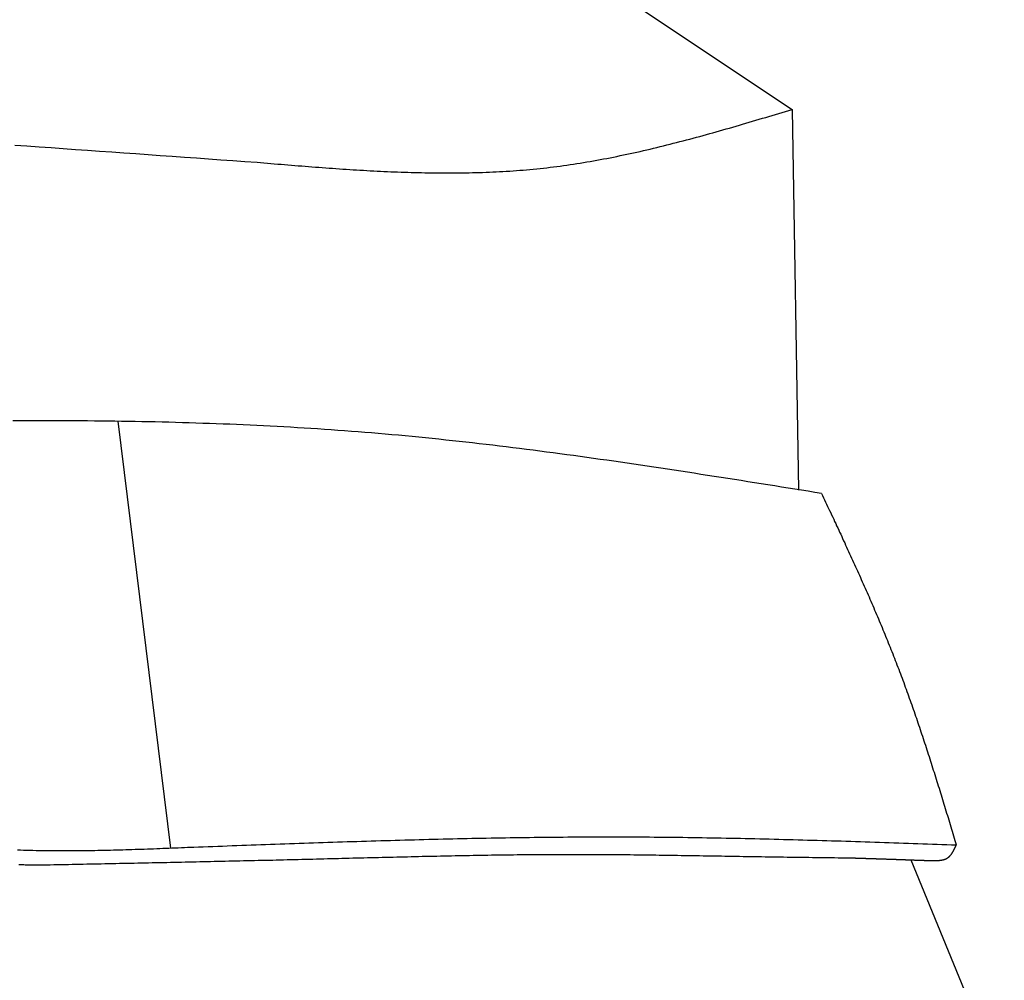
# Model space of a CAD drawing. Extents: x 1073 to 6773, y 6091 to 11716.
# Tile 59 of 78: x 5457 to 5727, y 8962 to 9225. Entities that reach past the tile are written whole.
import ezdxf

# ---------------------------------------------------------------- set-up
doc = ezdxf.new("R2010")
doc.units = 0
doc.layers.add('CAR', color=10, linetype='CONTINUOUS')

msp = doc.modelspace()

# ---------------------------------------------------------------- linework, layer by layer
at = {"layer": 'CAR'}
for p, q in [((5623.73, 9230.24), (5668.72, 9200.15)), ((5668.72, 9200.15), (5670.51, 9096.02)), ((5484.24, 9114.82), (5498.59, 8998.05)), ((5701.27, 8994.81), (5726.81, 8932.31))]:
    msp.add_line(p, q, dxfattribs=at)
for points in [[(5522.33, 9185.69, 0), (5523.26, 9185.61, 0), (5524.2, 9185.53, 0), (5525.14, 9185.45, 0), (5526.08, 9185.37, 0), (5527.02, 9185.3, 0), (5527.96, 9185.22, 0), (5528.9, 9185.14, 0), (5529.84, 9185.06, 0), (5530.78, 9184.99, 0), (5531.72, 9184.91, 0), (5532.66, 9184.83, 0), (5533.6, 9184.76, 0), (5534.53, 9184.69, 0), (5535.47, 9184.61, 0), (5536.41, 9184.54, 0), (5537.35, 9184.47, 0), (5538.29, 9184.39, 0), (5539.23, 9184.32, 0), (5540.17, 9184.25, 0), (5541.1, 9184.18, 0), (5542.04, 9184.12, 0), (5542.98, 9184.05, 0), (5543.92, 9183.98, 0), (5544.86, 9183.92, 0), (5545.79, 9183.86, 0), (5546.73, 9183.79, 0), (5547.67, 9183.73, 0), (5548.61, 9183.67, 0), (5549.54, 9183.62, 0), (5550.48, 9183.56, 0), (5551.42, 9183.51, 0), (5552.35, 9183.45, 0), (5553.29, 9183.4, 0), (5554.23, 9183.35, 0), (5555.16, 9183.3, 0), (5556.1, 9183.26, 0), (5557.03, 9183.21, 0), (5557.97, 9183.17, 0), (5558.9, 9183.13, 0), (5559.84, 9183.09, 0), (5560.77, 9183.05, 0), (5561.71, 9183.02, 0), (5562.64, 9182.98, 0), (5563.58, 9182.95, 0), (5564.51, 9182.93, 0), (5565.44, 9182.9, 0), (5566.38, 9182.88, 0), (5567.31, 9182.86, 0), (5568.24, 9182.84, 0), (5569.18, 9182.82, 0), (5570.11, 9182.81, 0), (5571.04, 9182.8, 0), (5571.97, 9182.79, 0), (5572.9, 9182.78, 0), (5573.83, 9182.78, 0), (5574.76, 9182.78, 0), (5575.69, 9182.78, 0), (5576.62, 9182.79, 0), (5577.55, 9182.79, 0), (5578.48, 9182.81, 0), (5579.41, 9182.82, 0), (5580.34, 9182.84, 0), (5581.27, 9182.86, 0), (5582.2, 9182.88, 0), (5583.13, 9182.91, 0), (5584.05, 9182.94, 0), (5584.98, 9182.98, 0), (5585.91, 9183.01, 0), (5586.83, 9183.05, 0), (5587.76, 9183.1, 0), (5588.68, 9183.15, 0), (5589.61, 9183.2, 0), (5590.53, 9183.25, 0), (5591.46, 9183.31, 0), (5592.38, 9183.37, 0), (5593.31, 9183.44, 0), (5594.23, 9183.51, 0), (5595.15, 9183.58, 0), (5596.07, 9183.66, 0), (5597, 9183.75, 0), (5597.92, 9183.83, 0), (5598.84, 9183.92, 0), (5599.76, 9184.02, 0), (5600.68, 9184.12, 0), (5601.6, 9184.22, 0), (5602.52, 9184.33, 0), (5603.43, 9184.44, 0), (5604.35, 9184.55, 0), (5605.27, 9184.67, 0), (5606.19, 9184.8, 0), (5607.1, 9184.93, 0), (5608.02, 9185.06, 0), (5608.94, 9185.2, 0), (5609.85, 9185.34, 0), (5610.77, 9185.48, 0), (5611.68, 9185.63, 0), (5612.59, 9185.78, 0), (5613.51, 9185.94, 0), (5614.42, 9186.1, 0), (5615.33, 9186.26, 0), (5616.25, 9186.43, 0), (5617.16, 9186.6, 0), (5618.07, 9186.78, 0), (5618.98, 9186.95, 0), (5619.89, 9187.13, 0), (5620.8, 9187.32, 0), (5621.71, 9187.51, 0), (5622.62, 9187.7, 0), (5623.53, 9187.89, 0), (5624.44, 9188.09, 0), (5625.35, 9188.29, 0), (5626.26, 9188.49, 0), (5627.17, 9188.69, 0), (5628.07, 9188.9, 0), (5628.98, 9189.11, 0), (5629.89, 9189.32, 0), (5630.8, 9189.54, 0), (5631.7, 9189.76, 0), (5632.61, 9189.98, 0), (5633.52, 9190.2, 0), (5634.42, 9190.43, 0), (5635.33, 9190.66, 0), (5636.23, 9190.89, 0), (5637.14, 9191.12, 0), (5638.04, 9191.35, 0), (5638.95, 9191.59, 0), (5639.85, 9191.83, 0), (5640.76, 9192.07, 0), (5641.66, 9192.31, 0), (5642.56, 9192.56, 0), (5643.47, 9192.8, 0), (5644.37, 9193.05, 0), (5645.28, 9193.3, 0), (5646.18, 9193.55, 0), (5647.08, 9193.8, 0), (5647.98, 9194.06, 0), (5648.89, 9194.31, 0), (5649.79, 9194.57, 0), (5650.69, 9194.83, 0), (5651.59, 9195.08, 0), (5652.5, 9195.34, 0), (5653.4, 9195.61, 0), (5654.3, 9195.87, 0), (5655.2, 9196.13, 0), (5656.1, 9196.39, 0), (5657.01, 9196.66, 0), (5657.91, 9196.93, 0), (5658.81, 9197.19, 0), (5659.71, 9197.46, 0), (5660.61, 9197.73, 0), (5661.51, 9197.99, 0), (5662.41, 9198.26, 0), (5663.32, 9198.53, 0), (5664.22, 9198.8, 0), (5665.12, 9199.07, 0), (5666.02, 9199.34, 0), (5666.92, 9199.61, 0), (5667.82, 9199.88, 0), (5668.72, 9200.15, 0)], [(5456.01, 9190.38, 0), (5459.33, 9190.16, 0), (5462.65, 9189.93, 0), (5465.96, 9189.7, 0), (5469.28, 9189.47, 0), (5472.59, 9189.24, 0), (5475.91, 9189, 0), (5479.22, 9188.77, 0), (5482.54, 9188.54, 0), (5485.86, 9188.3, 0), (5489.17, 9188.07, 0), (5492.49, 9187.83, 0), (5495.8, 9187.59, 0), (5499.12, 9187.36, 0), (5502.43, 9187.12, 0), (5505.75, 9186.88, 0), (5509.06, 9186.64, 0), (5512.38, 9186.4, 0), (5515.69, 9186.17, 0), (5519.01, 9185.93, 0), (5522.33, 9185.69, 0)], [(5676.81, 9095.07, 0), (5674.97, 9095.37, 0), (5673.14, 9095.66, 0), (5671.31, 9095.95, 0), (5669.47, 9096.25, 0), (5667.64, 9096.54, 0), (5665.8, 9096.83, 0), (5663.97, 9097.13, 0), (5662.13, 9097.42, 0), (5660.3, 9097.71, 0), (5658.46, 9098, 0), (5656.63, 9098.29, 0), (5654.79, 9098.58, 0), (5652.96, 9098.87, 0), (5651.12, 9099.16, 0), (5649.29, 9099.45, 0), (5647.45, 9099.73, 0), (5645.62, 9100.02, 0), (5643.78, 9100.3, 0), (5641.95, 9100.59, 0), (5640.11, 9100.87, 0), (5638.28, 9101.15, 0), (5636.44, 9101.43, 0), (5634.6, 9101.71, 0), (5632.77, 9101.98, 0), (5630.93, 9102.26, 0), (5629.1, 9102.53, 0), (5627.26, 9102.8, 0), (5625.42, 9103.07, 0), (5623.59, 9103.34, 0), (5621.75, 9103.61, 0), (5619.91, 9103.87, 0), (5618.08, 9104.14, 0), (5616.24, 9104.4, 0), (5614.4, 9104.66, 0), (5612.56, 9104.91, 0), (5610.73, 9105.17, 0), (5608.89, 9105.42, 0), (5607.05, 9105.67, 0), (5605.21, 9105.92, 0), (5603.38, 9106.16, 0), (5601.54, 9106.4, 0), (5599.7, 9106.64, 0), (5597.86, 9106.88, 0), (5596.02, 9107.12, 0), (5594.18, 9107.35, 0), (5592.34, 9107.58, 0), (5590.5, 9107.8, 0), (5588.66, 9108.03, 0), (5586.82, 9108.25, 0), (5584.98, 9108.46, 0), (5583.14, 9108.68, 0), (5581.3, 9108.89, 0), (5579.46, 9109.1, 0), (5577.62, 9109.3, 0), (5575.78, 9109.5, 0), (5573.94, 9109.7, 0), (5572.09, 9109.89, 0), (5570.25, 9110.08, 0), (5568.41, 9110.27, 0), (5566.57, 9110.45, 0), (5564.72, 9110.63, 0), (5562.88, 9110.81, 0), (5561.04, 9110.98, 0), (5559.19, 9111.15, 0), (5557.35, 9111.31, 0), (5555.5, 9111.47, 0), (5553.66, 9111.62, 0), (5551.81, 9111.77, 0), (5549.97, 9111.92, 0), (5548.12, 9112.06, 0), (5546.28, 9112.2, 0), (5544.43, 9112.34, 0), (5542.58, 9112.47, 0), (5540.74, 9112.6, 0), (5538.89, 9112.72, 0), (5537.04, 9112.84, 0), (5535.19, 9112.95, 0), (5533.35, 9113.07, 0), (5531.5, 9113.17, 0), (5529.65, 9113.28, 0), (5527.8, 9113.38, 0), (5525.95, 9113.48, 0), (5524.1, 9113.57, 0), (5522.25, 9113.66, 0), (5520.4, 9113.75, 0), (5518.55, 9113.83, 0), (5516.7, 9113.91, 0), (5514.85, 9113.99, 0), (5513, 9114.06, 0), (5511.15, 9114.13, 0), (5509.3, 9114.2, 0), (5507.45, 9114.26, 0), (5505.6, 9114.32, 0), (5503.74, 9114.38, 0), (5501.89, 9114.44, 0), (5500.04, 9114.49, 0), (5498.19, 9114.54, 0), (5496.33, 9114.59, 0), (5494.48, 9114.63, 0), (5492.63, 9114.67, 0), (5490.77, 9114.71, 0), (5488.92, 9114.74, 0), (5487.07, 9114.78, 0), (5485.21, 9114.81, 0), (5483.36, 9114.84, 0), (5481.5, 9114.86, 0), (5479.65, 9114.88, 0), (5477.8, 9114.9, 0), (5475.94, 9114.92, 0), (5474.09, 9114.94, 0), (5472.23, 9114.95, 0), (5470.37, 9114.96, 0), (5468.52, 9114.97, 0), (5466.66, 9114.98, 0), (5464.81, 9114.99, 0), (5462.95, 9114.99, 0), (5461.1, 9114.99, 0), (5459.24, 9114.99, 0), (5457.38, 9114.99, 0), (5455.53, 9114.99, 0)], [(5676.81, 9095.07, 0), (5677.08, 9094.49, 0), (5677.36, 9093.9, 0), (5677.64, 9093.31, 0), (5677.91, 9092.72, 0), (5678.19, 9092.13, 0), (5678.46, 9091.54, 0), (5678.74, 9090.96, 0), (5679.01, 9090.37, 0), (5679.29, 9089.78, 0), (5679.56, 9089.19, 0), (5679.84, 9088.6, 0), (5680.11, 9088.01, 0), (5680.38, 9087.43, 0), (5680.66, 9086.84, 0), (5680.93, 9086.25, 0), (5681.21, 9085.66, 0), (5681.48, 9085.07, 0), (5681.75, 9084.48, 0), (5682.03, 9083.89, 0), (5682.3, 9083.3, 0), (5682.57, 9082.71, 0), (5682.84, 9082.12, 0), (5683.12, 9081.53, 0), (5683.39, 9080.95, 0), (5683.66, 9080.36, 0), (5683.93, 9079.77, 0), (5684.2, 9079.18, 0), (5684.47, 9078.59, 0), (5684.74, 9078, 0), (5685.01, 9077.4, 0), (5685.28, 9076.81, 0), (5685.55, 9076.22, 0), (5685.82, 9075.63, 0), (5686.08, 9075.04, 0), (5686.35, 9074.45, 0), (5686.62, 9073.86, 0), (5686.88, 9073.27, 0), (5687.15, 9072.67, 0), (5687.41, 9072.08, 0), (5687.68, 9071.49, 0), (5687.94, 9070.9, 0), (5688.21, 9070.31, 0), (5688.47, 9069.71, 0), (5688.73, 9069.12, 0), (5688.99, 9068.53, 0), (5689.26, 9067.93, 0), (5689.52, 9067.34, 0), (5689.78, 9066.74, 0), (5690.04, 9066.15, 0), (5690.29, 9065.56, 0), (5690.55, 9064.96, 0), (5690.81, 9064.37, 0), (5691.07, 9063.77, 0), (5691.32, 9063.17, 0), (5691.58, 9062.58, 0), (5691.83, 9061.98, 0), (5692.08, 9061.39, 0), (5692.34, 9060.79, 0), (5692.59, 9060.19, 0), (5692.84, 9059.59, 0), (5693.09, 9059, 0), (5693.34, 9058.4, 0), (5693.59, 9057.8, 0), (5693.84, 9057.2, 0), (5694.08, 9056.6, 0), (5694.33, 9056, 0), (5694.58, 9055.4, 0), (5694.82, 9054.8, 0), (5695.06, 9054.2, 0), (5695.3, 9053.6, 0), (5695.55, 9053, 0), (5695.79, 9052.4, 0), (5696.03, 9051.8, 0), (5696.26, 9051.19, 0), (5696.5, 9050.59, 0), (5696.74, 9049.99, 0), (5696.97, 9049.39, 0), (5697.21, 9048.78, 0), (5697.44, 9048.18, 0), (5697.67, 9047.57, 0), (5697.9, 9046.97, 0), (5698.13, 9046.36, 0), (5698.36, 9045.76, 0), (5698.59, 9045.15, 0), (5698.82, 9044.54, 0), (5699.04, 9043.94, 0), (5699.27, 9043.33, 0), (5699.49, 9042.72, 0), (5699.71, 9042.11, 0), (5699.94, 9041.5, 0), (5700.16, 9040.89, 0), (5700.38, 9040.28, 0), (5700.6, 9039.67, 0), (5700.81, 9039.06, 0), (5701.03, 9038.45, 0), (5701.25, 9037.84, 0), (5701.46, 9037.23, 0), (5701.68, 9036.62, 0), (5701.89, 9036.01, 0), (5702.1, 9035.4, 0), (5702.31, 9034.78, 0), (5702.53, 9034.17, 0), (5702.74, 9033.56, 0), (5702.95, 9032.94, 0), (5703.15, 9032.33, 0), (5703.36, 9031.72, 0), (5703.57, 9031.1, 0), (5703.78, 9030.49, 0), (5703.98, 9029.87, 0), (5704.19, 9029.26, 0), (5704.39, 9028.64, 0), (5704.6, 9028.03, 0), (5704.8, 9027.41, 0), (5705, 9026.79, 0), (5705.2, 9026.18, 0), (5705.4, 9025.56, 0), (5705.6, 9024.95, 0), (5705.8, 9024.33, 0), (5706, 9023.71, 0), (5706.2, 9023.09, 0), (5706.4, 9022.48, 0), (5706.6, 9021.86, 0), (5706.8, 9021.24, 0), (5706.99, 9020.62, 0), (5707.19, 9020, 0), (5707.38, 9019.38, 0), (5707.58, 9018.77, 0), (5707.78, 9018.15, 0), (5707.97, 9017.53, 0), (5708.16, 9016.91, 0), (5708.36, 9016.29, 0), (5708.55, 9015.67, 0), (5708.74, 9015.05, 0), (5708.94, 9014.43, 0), (5709.13, 9013.81, 0), (5709.32, 9013.19, 0), (5709.51, 9012.57, 0), (5709.7, 9011.95, 0), (5709.89, 9011.33, 0), (5710.08, 9010.71, 0), (5710.27, 9010.09, 0), (5710.46, 9009.47, 0), (5710.65, 9008.84, 0), (5710.84, 9008.22, 0), (5711.03, 9007.6, 0), (5711.22, 9006.98, 0), (5711.41, 9006.36, 0), (5711.6, 9005.74, 0), (5711.79, 9005.12, 0), (5711.98, 9004.5, 0), (5712.17, 9003.87, 0), (5712.36, 9003.25, 0), (5712.54, 9002.63, 0), (5712.73, 9002.01, 0), (5712.92, 9001.39, 0), (5713.11, 9000.77, 0), (5713.3, 9000.15, 0), (5713.48, 8999.52, 0), (5713.67, 8998.9, 0)], [(5504.98, 8998.31, 0), (5506.29, 8998.36, 0), (5507.6, 8998.41, 0), (5508.92, 8998.46, 0), (5510.23, 8998.51, 0), (5511.54, 8998.55, 0), (5512.86, 8998.6, 0), (5514.17, 8998.65, 0), (5515.48, 8998.7, 0), (5516.79, 8998.75, 0), (5518.11, 8998.79, 0), (5519.42, 8998.84, 0), (5520.73, 8998.89, 0), (5522.04, 8998.94, 0), (5523.36, 8998.98, 0), (5524.67, 8999.03, 0), (5525.98, 8999.08, 0), (5527.29, 8999.12, 0), (5528.61, 8999.17, 0), (5529.92, 8999.22, 0), (5531.23, 8999.26, 0), (5532.54, 8999.31, 0), (5533.86, 8999.35, 0), (5535.17, 8999.4, 0), (5536.48, 8999.44, 0), (5537.79, 8999.49, 0), (5539.11, 8999.53, 0), (5540.42, 8999.57, 0), (5541.73, 8999.62, 0), (5543.04, 8999.66, 0), (5544.36, 8999.7, 0), (5545.67, 8999.75, 0), (5546.98, 8999.79, 0), (5548.29, 8999.83, 0), (5549.61, 8999.87, 0), (5550.92, 8999.91, 0), (5552.23, 8999.95, 0), (5553.55, 8999.99, 0), (5554.86, 9000.03, 0), (5556.17, 9000.07, 0), (5557.48, 9000.11, 0), (5558.8, 9000.15, 0), (5560.11, 9000.18, 0), (5561.42, 9000.22, 0), (5562.73, 9000.26, 0), (5564.05, 9000.29, 0), (5565.36, 9000.33, 0), (5566.67, 9000.36, 0), (5567.98, 9000.39, 0), (5569.3, 9000.43, 0), (5570.61, 9000.46, 0), (5571.92, 9000.49, 0), (5573.23, 9000.52, 0), (5574.55, 9000.55, 0), (5575.86, 9000.58, 0), (5577.17, 9000.61, 0), (5578.48, 9000.64, 0), (5579.8, 9000.67, 0), (5581.11, 9000.7, 0), (5582.42, 9000.72, 0), (5583.73, 9000.75, 0), (5585.05, 9000.77, 0), (5586.36, 9000.8, 0), (5587.67, 9000.82, 0), (5588.98, 9000.84, 0), (5590.3, 9000.87, 0), (5591.61, 9000.89, 0), (5592.92, 9000.91, 0), (5594.23, 9000.93, 0), (5595.55, 9000.94, 0), (5596.86, 9000.96, 0), (5598.17, 9000.98, 0), (5599.48, 9000.99, 0), (5600.8, 9001.01, 0), (5602.11, 9001.02, 0), (5603.42, 9001.03, 0), (5604.73, 9001.05, 0), (5606.05, 9001.06, 0), (5607.36, 9001.07, 0), (5608.67, 9001.08, 0), (5609.98, 9001.08, 0), (5611.3, 9001.09, 0), (5612.61, 9001.1, 0), (5613.92, 9001.1, 0), (5615.24, 9001.1, 0), (5616.55, 9001.11, 0), (5617.86, 9001.11, 0), (5619.17, 9001.11, 0), (5620.49, 9001.11, 0), (5621.8, 9001.11, 0), (5623.11, 9001.1, 0), (5624.42, 9001.1, 0), (5625.74, 9001.09, 0), (5627.05, 9001.09, 0), (5628.36, 9001.08, 0), (5629.67, 9001.07, 0), (5630.99, 9001.06, 0), (5632.3, 9001.05, 0), (5633.61, 9001.04, 0), (5634.92, 9001.02, 0), (5636.24, 9001.01, 0), (5637.55, 9000.99, 0), (5638.86, 9000.98, 0), (5640.17, 9000.96, 0), (5641.49, 9000.94, 0), (5642.8, 9000.92, 0), (5644.11, 9000.9, 0), (5645.42, 9000.88, 0), (5646.74, 9000.86, 0), (5648.05, 9000.83, 0), (5649.36, 9000.81, 0), (5650.67, 9000.79, 0), (5651.99, 9000.76, 0), (5653.3, 9000.73, 0), (5654.61, 9000.71, 0), (5655.92, 9000.68, 0), (5657.24, 9000.65, 0), (5658.55, 9000.62, 0), (5659.86, 9000.59, 0), (5661.17, 9000.56, 0), (5662.49, 9000.52, 0), (5663.8, 9000.49, 0), (5665.11, 9000.46, 0), (5666.42, 9000.42, 0), (5667.74, 9000.39, 0), (5669.05, 9000.35, 0), (5670.36, 9000.32, 0), (5671.67, 9000.28, 0), (5672.99, 9000.24, 0), (5674.3, 9000.21, 0), (5675.61, 9000.17, 0), (5676.92, 9000.13, 0), (5678.23, 9000.09, 0), (5679.55, 9000.05, 0), (5680.86, 9000.01, 0), (5682.17, 8999.97, 0), (5683.48, 8999.93, 0), (5684.8, 8999.89, 0), (5686.11, 8999.84, 0), (5687.42, 8999.8, 0), (5688.73, 8999.76, 0), (5690.05, 8999.71, 0), (5691.36, 8999.67, 0), (5692.67, 8999.63, 0), (5693.98, 8999.58, 0), (5695.3, 8999.54, 0), (5696.61, 8999.5, 0), (5697.92, 8999.45, 0), (5699.23, 8999.41, 0), (5700.55, 8999.36, 0), (5701.86, 8999.32, 0), (5703.17, 8999.27, 0), (5704.48, 8999.22, 0), (5705.8, 8999.18, 0), (5707.11, 8999.13, 0), (5708.42, 8999.09, 0), (5709.73, 8999.04, 0), (5711.05, 8998.99, 0), (5712.36, 8998.95, 0), (5713.67, 8998.9, 0)], [(5456.74, 8997.54, 0), (5457.59, 8997.51, 0), (5458.44, 8997.49, 0), (5459.29, 8997.46, 0), (5460.14, 8997.44, 0), (5460.99, 8997.42, 0), (5461.84, 8997.4, 0), (5462.69, 8997.39, 0), (5463.54, 8997.37, 0), (5464.39, 8997.36, 0), (5465.24, 8997.35, 0), (5466.08, 8997.34, 0), (5466.93, 8997.34, 0), (5467.78, 8997.33, 0), (5468.63, 8997.33, 0), (5469.47, 8997.33, 0), (5470.32, 8997.33, 0), (5471.17, 8997.33, 0), (5472.02, 8997.34, 0), (5472.86, 8997.34, 0), (5473.71, 8997.35, 0), (5474.56, 8997.36, 0), (5475.4, 8997.37, 0), (5476.25, 8997.38, 0), (5477.1, 8997.39, 0), (5477.94, 8997.41, 0), (5478.79, 8997.42, 0), (5479.63, 8997.44, 0), (5480.48, 8997.46, 0), (5481.33, 8997.48, 0), (5482.17, 8997.5, 0), (5483.02, 8997.52, 0), (5483.86, 8997.54, 0), (5484.71, 8997.56, 0), (5485.55, 8997.59, 0), (5486.4, 8997.61, 0), (5487.24, 8997.64, 0), (5488.09, 8997.67, 0), (5488.93, 8997.69, 0), (5489.78, 8997.72, 0), (5490.62, 8997.75, 0), (5491.47, 8997.78, 0), (5492.31, 8997.81, 0), (5493.16, 8997.84, 0), (5494, 8997.87, 0), (5494.85, 8997.9, 0), (5495.69, 8997.94, 0), (5496.54, 8997.97, 0), (5497.38, 8998, 0), (5498.22, 8998.04, 0), (5499.07, 8998.07, 0), (5499.91, 8998.1, 0), (5500.76, 8998.14, 0), (5501.6, 8998.17, 0), (5502.45, 8998.21, 0), (5503.29, 8998.24, 0), (5504.14, 8998.28, 0), (5504.98, 8998.31, 0)], [(5706.64, 8994.61, 0), (5706.7, 8994.61, 0), (5706.77, 8994.61, 0), (5706.83, 8994.61, 0), (5706.89, 8994.61, 0), (5706.95, 8994.61, 0), (5707.01, 8994.6, 0), (5707.08, 8994.6, 0), (5707.14, 8994.6, 0), (5707.2, 8994.6, 0), (5707.26, 8994.6, 0), (5707.32, 8994.6, 0), (5707.39, 8994.6, 0), (5707.45, 8994.6, 0), (5707.51, 8994.6, 0), (5707.57, 8994.6, 0), (5707.63, 8994.6, 0), (5707.69, 8994.6, 0), (5707.76, 8994.61, 0), (5707.82, 8994.61, 0), (5707.88, 8994.61, 0), (5707.94, 8994.61, 0), (5708, 8994.61, 0), (5708.06, 8994.61, 0), (5708.12, 8994.61, 0), (5708.18, 8994.62, 0), (5708.24, 8994.62, 0), (5708.3, 8994.62, 0), (5708.36, 8994.62, 0), (5708.42, 8994.62, 0), (5708.48, 8994.63, 0), (5708.54, 8994.63, 0), (5708.6, 8994.63, 0), (5708.66, 8994.64, 0), (5708.72, 8994.64, 0), (5708.78, 8994.65, 0), (5708.84, 8994.65, 0), (5708.9, 8994.66, 0), (5708.96, 8994.66, 0), (5709.01, 8994.67, 0), (5709.07, 8994.67, 0), (5709.13, 8994.68, 0), (5709.19, 8994.69, 0), (5709.24, 8994.69, 0), (5709.3, 8994.7, 0), (5709.36, 8994.71, 0), (5709.41, 8994.72, 0), (5709.47, 8994.72, 0), (5709.53, 8994.73, 0), (5709.58, 8994.74, 0), (5709.64, 8994.75, 0), (5709.69, 8994.76, 0), (5709.75, 8994.77, 0), (5709.8, 8994.78, 0), (5709.86, 8994.8, 0), (5709.91, 8994.81, 0), (5709.97, 8994.82, 0), (5710.02, 8994.83, 0), (5710.07, 8994.85, 0), (5710.13, 8994.86, 0), (5710.18, 8994.87, 0), (5710.23, 8994.89, 0), (5710.28, 8994.9, 0), (5710.33, 8994.92, 0), (5710.39, 8994.94, 0), (5710.44, 8994.95, 0), (5710.49, 8994.97, 0), (5710.54, 8994.99, 0), (5710.59, 8995.01, 0), (5710.64, 8995.02, 0), (5710.69, 8995.04, 0), (5710.73, 8995.06, 0), (5710.78, 8995.09, 0), (5710.83, 8995.11, 0), (5710.88, 8995.13, 0), (5710.92, 8995.15, 0), (5710.97, 8995.17, 0), (5711.02, 8995.2, 0), (5711.06, 8995.22, 0), (5711.11, 8995.25, 0), (5711.15, 8995.27, 0), (5711.2, 8995.3, 0), (5711.24, 8995.33, 0), (5711.29, 8995.36, 0), (5711.33, 8995.38, 0), (5711.37, 8995.41, 0), (5711.41, 8995.44, 0), (5711.46, 8995.47, 0), (5711.5, 8995.51, 0), (5711.54, 8995.54, 0), (5711.58, 8995.57, 0), (5711.62, 8995.6, 0), (5711.66, 8995.64, 0), (5711.7, 8995.67, 0), (5711.74, 8995.71, 0), (5711.77, 8995.74, 0), (5711.81, 8995.78, 0), (5711.85, 8995.82, 0), (5711.89, 8995.86, 0), (5711.92, 8995.89, 0), (5711.96, 8995.93, 0), (5712, 8995.97, 0), (5712.03, 8996.01, 0), (5712.07, 8996.05, 0), (5712.1, 8996.09, 0), (5712.14, 8996.14, 0), (5712.17, 8996.18, 0), (5712.21, 8996.22, 0), (5712.24, 8996.26, 0), (5712.27, 8996.31, 0), (5712.31, 8996.35, 0), (5712.34, 8996.4, 0), (5712.37, 8996.44, 0), (5712.4, 8996.49, 0), (5712.44, 8996.53, 0), (5712.47, 8996.58, 0), (5712.5, 8996.63, 0), (5712.53, 8996.67, 0), (5712.56, 8996.72, 0), (5712.59, 8996.77, 0), (5712.62, 8996.82, 0), (5712.65, 8996.87, 0), (5712.68, 8996.91, 0), (5712.71, 8996.96, 0), (5712.74, 8997.01, 0), (5712.77, 8997.06, 0), (5712.8, 8997.11, 0), (5712.83, 8997.17, 0), (5712.85, 8997.22, 0), (5712.88, 8997.27, 0), (5712.91, 8997.32, 0), (5712.94, 8997.37, 0), (5712.97, 8997.42, 0), (5712.99, 8997.48, 0), (5713.02, 8997.53, 0), (5713.05, 8997.58, 0), (5713.08, 8997.64, 0), (5713.1, 8997.69, 0), (5713.13, 8997.74, 0), (5713.16, 8997.8, 0), (5713.18, 8997.85, 0), (5713.21, 8997.91, 0), (5713.24, 8997.96, 0), (5713.26, 8998.01, 0), (5713.29, 8998.07, 0), (5713.31, 8998.12, 0), (5713.34, 8998.18, 0), (5713.37, 8998.23, 0), (5713.39, 8998.29, 0), (5713.42, 8998.34, 0), (5713.44, 8998.4, 0), (5713.47, 8998.46, 0), (5713.49, 8998.51, 0), (5713.52, 8998.57, 0), (5713.54, 8998.62, 0), (5713.57, 8998.68, 0), (5713.6, 8998.73, 0), (5713.62, 8998.79, 0), (5713.65, 8998.85, 0), (5713.67, 8998.9, 0)], [(5462.71, 8993.42, 0), (5463.71, 8993.44, 0), (5464.71, 8993.46, 0), (5465.7, 8993.48, 0), (5466.7, 8993.5, 0), (5467.7, 8993.52, 0), (5468.7, 8993.54, 0), (5469.7, 8993.56, 0), (5470.7, 8993.58, 0), (5471.69, 8993.6, 0), (5472.69, 8993.62, 0), (5473.69, 8993.64, 0), (5474.69, 8993.66, 0), (5475.69, 8993.68, 0), (5476.68, 8993.7, 0), (5477.68, 8993.72, 0), (5478.68, 8993.74, 0), (5479.68, 8993.76, 0), (5480.68, 8993.78, 0), (5481.67, 8993.8, 0), (5482.67, 8993.82, 0), (5483.67, 8993.84, 0), (5484.67, 8993.86, 0), (5485.67, 8993.88, 0), (5486.66, 8993.9, 0), (5487.66, 8993.92, 0), (5488.66, 8993.94, 0), (5489.66, 8993.96, 0), (5490.66, 8993.99, 0), (5491.66, 8994.01, 0), (5492.65, 8994.03, 0), (5493.65, 8994.05, 0), (5494.65, 8994.07, 0), (5495.65, 8994.09, 0), (5496.65, 8994.11, 0), (5497.64, 8994.13, 0), (5498.64, 8994.15, 0), (5499.64, 8994.17, 0), (5500.64, 8994.19, 0), (5501.64, 8994.22, 0), (5502.63, 8994.24, 0), (5503.63, 8994.26, 0), (5504.63, 8994.28, 0), (5505.63, 8994.3, 0), (5506.63, 8994.32, 0), (5507.63, 8994.34, 0), (5508.62, 8994.37, 0), (5509.62, 8994.39, 0), (5510.62, 8994.41, 0), (5511.62, 8994.43, 0), (5512.62, 8994.45, 0), (5513.61, 8994.48, 0), (5514.61, 8994.5, 0), (5515.61, 8994.52, 0), (5516.61, 8994.54, 0), (5517.61, 8994.57, 0), (5518.61, 8994.59, 0), (5519.6, 8994.61, 0), (5520.6, 8994.63, 0), (5521.6, 8994.66, 0), (5522.6, 8994.68, 0), (5523.6, 8994.7, 0), (5524.59, 8994.73, 0), (5525.59, 8994.75, 0), (5526.59, 8994.77, 0), (5527.59, 8994.8, 0), (5528.59, 8994.82, 0), (5529.58, 8994.84, 0), (5530.58, 8994.87, 0), (5531.58, 8994.89, 0), (5532.58, 8994.92, 0), (5533.58, 8994.94, 0), (5534.58, 8994.97, 0), (5535.57, 8994.99, 0), (5536.57, 8995.02, 0), (5537.57, 8995.04, 0), (5538.57, 8995.06, 0), (5539.57, 8995.09, 0), (5540.56, 8995.11, 0), (5541.56, 8995.14, 0), (5542.56, 8995.17, 0), (5543.56, 8995.19, 0), (5544.56, 8995.22, 0), (5545.56, 8995.24, 0), (5546.55, 8995.27, 0), (5547.55, 8995.29, 0), (5548.55, 8995.32, 0), (5549.55, 8995.34, 0), (5550.55, 8995.37, 0), (5551.54, 8995.39, 0), (5552.54, 8995.42, 0), (5553.54, 8995.44, 0), (5554.54, 8995.47, 0), (5555.54, 8995.49, 0), (5556.53, 8995.52, 0), (5557.53, 8995.54, 0), (5558.53, 8995.57, 0), (5559.53, 8995.59, 0), (5560.53, 8995.61, 0), (5561.53, 8995.64, 0), (5562.52, 8995.66, 0), (5563.52, 8995.68, 0), (5564.52, 8995.71, 0), (5565.52, 8995.73, 0), (5566.52, 8995.75, 0), (5567.52, 8995.78, 0), (5568.51, 8995.8, 0), (5569.51, 8995.82, 0), (5570.51, 8995.84, 0), (5571.51, 8995.86, 0), (5572.51, 8995.88, 0), (5573.5, 8995.9, 0), (5574.5, 8995.92, 0), (5575.5, 8995.94, 0), (5576.5, 8995.96, 0), (5577.5, 8995.98, 0), (5578.5, 8996, 0), (5579.49, 8996.02, 0), (5580.49, 8996.04, 0), (5581.49, 8996.05, 0), (5582.49, 8996.07, 0), (5583.49, 8996.09, 0), (5584.48, 8996.1, 0), (5585.48, 8996.12, 0), (5586.48, 8996.14, 0), (5587.48, 8996.15, 0), (5588.48, 8996.16, 0), (5589.48, 8996.18, 0), (5590.47, 8996.19, 0), (5591.47, 8996.2, 0), (5592.47, 8996.21, 0), (5593.47, 8996.23, 0), (5594.47, 8996.24, 0), (5595.47, 8996.25, 0), (5596.46, 8996.26, 0), (5597.46, 8996.27, 0), (5598.46, 8996.27, 0), (5599.46, 8996.28, 0), (5600.46, 8996.29, 0), (5601.45, 8996.29, 0), (5602.45, 8996.3, 0), (5603.45, 8996.3, 0), (5604.45, 8996.31, 0), (5605.45, 8996.31, 0), (5606.45, 8996.31, 0), (5607.44, 8996.32, 0), (5608.44, 8996.32, 0), (5609.44, 8996.32, 0), (5610.44, 8996.32, 0), (5611.44, 8996.31, 0), (5612.44, 8996.31, 0), (5613.43, 8996.31, 0), (5614.43, 8996.31, 0), (5615.43, 8996.3, 0), (5616.43, 8996.3, 0), (5617.43, 8996.29, 0), (5618.43, 8996.28, 0), (5619.42, 8996.28, 0), (5620.42, 8996.27, 0), (5621.42, 8996.26, 0), (5622.42, 8996.25, 0), (5623.42, 8996.24, 0), (5624.41, 8996.23, 0), (5625.41, 8996.22, 0), (5626.41, 8996.21, 0), (5627.41, 8996.2, 0), (5628.41, 8996.18, 0), (5629.41, 8996.17, 0), (5630.4, 8996.16, 0), (5631.4, 8996.15, 0), (5632.4, 8996.13, 0), (5633.4, 8996.12, 0), (5634.4, 8996.1, 0), (5635.4, 8996.09, 0), (5636.39, 8996.07, 0), (5637.39, 8996.06, 0), (5638.39, 8996.04, 0), (5639.39, 8996.03, 0), (5640.39, 8996.01, 0), (5641.39, 8996, 0), (5642.38, 8995.98, 0), (5643.38, 8995.96, 0), (5644.38, 8995.95, 0), (5645.38, 8995.93, 0), (5646.38, 8995.92, 0), (5647.38, 8995.9, 0), (5648.37, 8995.88, 0), (5649.37, 8995.87, 0), (5650.37, 8995.85, 0), (5651.37, 8995.83, 0), (5652.37, 8995.82, 0), (5653.37, 8995.8, 0), (5654.36, 8995.79, 0), (5655.36, 8995.77, 0), (5656.36, 8995.76, 0), (5657.36, 8995.74, 0), (5658.36, 8995.73, 0), (5659.35, 8995.71, 0), (5660.35, 8995.7, 0), (5661.35, 8995.68, 0), (5662.35, 8995.67, 0), (5663.35, 8995.65, 0), (5664.35, 8995.64, 0), (5665.34, 8995.62, 0), (5666.34, 8995.61, 0), (5667.34, 8995.59, 0), (5668.34, 8995.58, 0), (5669.34, 8995.56, 0), (5670.34, 8995.55, 0), (5671.33, 8995.53, 0), (5672.33, 8995.52, 0), (5673.33, 8995.51, 0), (5674.33, 8995.49, 0), (5675.33, 8995.48, 0), (5676.32, 8995.46, 0), (5677.32, 8995.45, 0), (5678.32, 8995.44, 0), (5679.32, 8995.42, 0), (5680.32, 8995.41, 0), (5681.32, 8995.39, 0), (5682.31, 8995.38, 0), (5683.31, 8995.37, 0), (5684.31, 8995.35, 0), (5685.31, 8995.34, 0)], [(5685.31, 8995.34, 0), (5685.44, 8995.33, 0), (5685.58, 8995.33, 0), (5685.71, 8995.33, 0), (5685.85, 8995.32, 0), (5685.98, 8995.32, 0), (5686.11, 8995.31, 0), (5686.25, 8995.31, 0), (5686.38, 8995.3, 0), (5686.52, 8995.3, 0), (5686.65, 8995.3, 0), (5686.79, 8995.29, 0), (5686.92, 8995.29, 0), (5687.05, 8995.28, 0), (5687.19, 8995.28, 0), (5687.32, 8995.27, 0), (5687.46, 8995.27, 0), (5687.59, 8995.27, 0), (5687.72, 8995.26, 0), (5687.86, 8995.26, 0), (5687.99, 8995.25, 0), (5688.13, 8995.25, 0), (5688.26, 8995.25, 0), (5688.4, 8995.24, 0), (5688.53, 8995.24, 0), (5688.66, 8995.23, 0), (5688.8, 8995.23, 0), (5688.93, 8995.22, 0), (5689.07, 8995.22, 0), (5689.2, 8995.22, 0), (5689.33, 8995.21, 0), (5689.47, 8995.21, 0), (5689.6, 8995.2, 0), (5689.74, 8995.2, 0), (5689.87, 8995.19, 0), (5690.01, 8995.19, 0), (5690.14, 8995.19, 0), (5690.27, 8995.18, 0), (5690.41, 8995.18, 0), (5690.54, 8995.17, 0), (5690.68, 8995.17, 0), (5690.81, 8995.16, 0), (5690.94, 8995.16, 0), (5691.08, 8995.16, 0), (5691.21, 8995.15, 0), (5691.35, 8995.15, 0), (5691.48, 8995.14, 0), (5691.62, 8995.14, 0), (5691.75, 8995.13, 0), (5691.88, 8995.13, 0), (5692.02, 8995.13, 0), (5692.15, 8995.12, 0), (5692.29, 8995.12, 0), (5692.42, 8995.11, 0), (5692.55, 8995.11, 0), (5692.69, 8995.1, 0), (5692.82, 8995.1, 0), (5692.96, 8995.1, 0), (5693.09, 8995.09, 0), (5693.23, 8995.09, 0), (5693.36, 8995.08, 0), (5693.49, 8995.08, 0), (5693.63, 8995.07, 0), (5693.76, 8995.07, 0), (5693.9, 8995.06, 0), (5694.03, 8995.06, 0), (5694.16, 8995.06, 0), (5694.3, 8995.05, 0), (5694.43, 8995.05, 0), (5694.57, 8995.04, 0), (5694.7, 8995.04, 0), (5694.84, 8995.03, 0), (5694.97, 8995.03, 0), (5695.1, 8995.02, 0), (5695.24, 8995.02, 0), (5695.37, 8995.02, 0), (5695.51, 8995.01, 0), (5695.64, 8995.01, 0), (5695.77, 8995, 0), (5695.91, 8995, 0), (5696.04, 8994.99, 0), (5696.18, 8994.99, 0), (5696.31, 8994.98, 0), (5696.45, 8994.98, 0), (5696.58, 8994.97, 0), (5696.71, 8994.97, 0), (5696.85, 8994.96, 0), (5696.98, 8994.96, 0), (5697.12, 8994.96, 0), (5697.25, 8994.95, 0), (5697.38, 8994.95, 0), (5697.52, 8994.94, 0), (5697.65, 8994.94, 0), (5697.79, 8994.93, 0), (5697.92, 8994.93, 0), (5698.06, 8994.92, 0), (5698.19, 8994.92, 0), (5698.32, 8994.91, 0), (5698.46, 8994.91, 0), (5698.59, 8994.9, 0), (5698.73, 8994.9, 0), (5698.86, 8994.89, 0), (5698.99, 8994.89, 0), (5699.13, 8994.88, 0), (5699.26, 8994.88, 0), (5699.4, 8994.87, 0), (5699.53, 8994.87, 0), (5699.66, 8994.87, 0), (5699.8, 8994.86, 0), (5699.93, 8994.86, 0), (5700.07, 8994.85, 0), (5700.2, 8994.85, 0), (5700.34, 8994.84, 0), (5700.47, 8994.84, 0), (5700.6, 8994.83, 0), (5700.74, 8994.83, 0), (5700.87, 8994.82, 0), (5701.01, 8994.82, 0), (5701.14, 8994.81, 0), (5701.27, 8994.81, 0), (5701.41, 8994.8, 0), (5701.54, 8994.8, 0), (5701.68, 8994.79, 0), (5701.81, 8994.79, 0), (5701.95, 8994.78, 0), (5702.08, 8994.78, 0), (5702.21, 8994.77, 0), (5702.35, 8994.77, 0), (5702.48, 8994.76, 0), (5702.62, 8994.76, 0), (5702.75, 8994.75, 0), (5702.88, 8994.75, 0), (5703.02, 8994.74, 0), (5703.15, 8994.74, 0), (5703.29, 8994.73, 0), (5703.42, 8994.73, 0), (5703.56, 8994.72, 0), (5703.69, 8994.72, 0), (5703.82, 8994.71, 0), (5703.96, 8994.71, 0), (5704.09, 8994.7, 0), (5704.23, 8994.7, 0), (5704.36, 8994.69, 0), (5704.49, 8994.69, 0), (5704.63, 8994.68, 0), (5704.76, 8994.68, 0), (5704.9, 8994.67, 0), (5705.03, 8994.67, 0), (5705.17, 8994.66, 0), (5705.3, 8994.66, 0), (5705.43, 8994.65, 0), (5705.57, 8994.65, 0), (5705.7, 8994.64, 0), (5705.84, 8994.64, 0), (5705.97, 8994.63, 0), (5706.1, 8994.63, 0), (5706.24, 8994.62, 0), (5706.37, 8994.62, 0), (5706.51, 8994.61, 0), (5706.64, 8994.61, 0)], [(5457.1, 8993.52, 0), (5457.45, 8993.52, 0), (5457.8, 8993.51, 0), (5458.15, 8993.5, 0), (5458.5, 8993.5, 0), (5458.85, 8993.49, 0), (5459.2, 8993.48, 0), (5459.55, 8993.48, 0), (5459.9, 8993.47, 0), (5460.26, 8993.47, 0), (5460.61, 8993.46, 0), (5460.96, 8993.45, 0), (5461.31, 8993.45, 0), (5461.66, 8993.44, 0), (5462.01, 8993.43, 0), (5462.36, 8993.43, 0), (5462.71, 8993.42, 0)]]:
    msp.add_polyline3d(points, dxfattribs=at)

doc.saveas('drawing.dxf')
